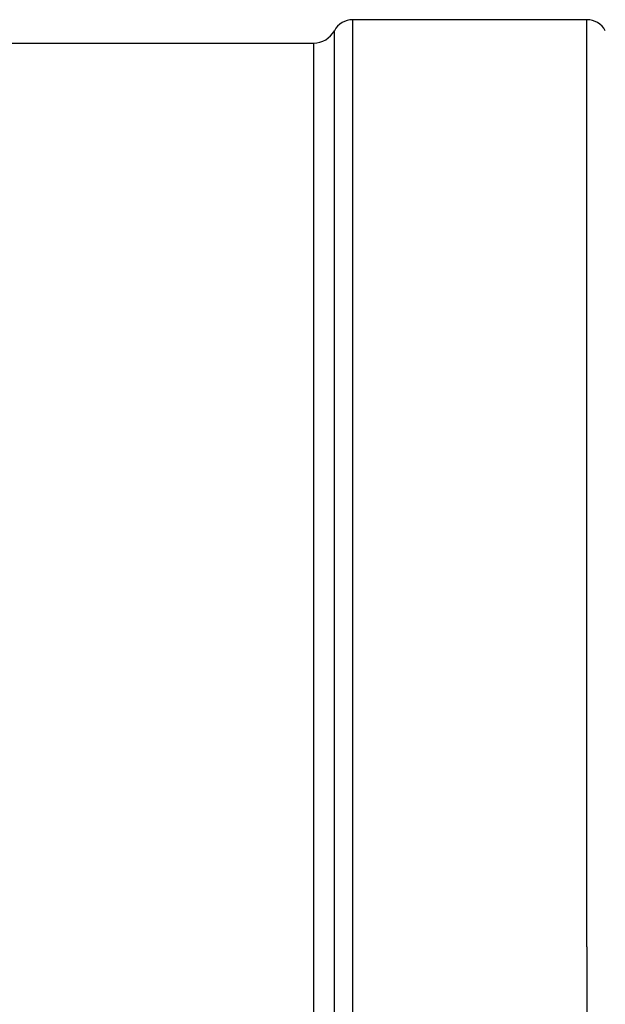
# Model space of a CAD drawing. Header units: millimetres. Extents: x 0 to 420, y 0 to 297.
# Tile 8 of 34: x 133 to 145, y 159 to 181. Entities that reach past the tile are written whole.
import ezdxf

# ---------------------------------------------------------------- set-up
doc = ezdxf.new("R2010")
doc.units = ezdxf.units.MM
doc.header["$LTSCALE"] = 23.1
doc.layers.get('0').update_dxf_attribs({"linetype": 'CONTINUOUS'})
doc.layers.add('08_SURFACES', color=7, linetype='CONTINUOUS')
doc.layers.add('AXES_REF', color=7, linetype='CONTINUOUS')

msp = doc.modelspace()

# ---------------------------------------------------------------- linework, layer by layer
at = {"color": 7, "linetype": 'Continuous'}
msp.add_line((94.708, 180.066), (138.908, 180.066), dxfattribs=at)
at = {"layer": '08_SURFACES', "color": 9, "linetype": 'Continuous'}
msp.add_line((144.858, 160.397), (144.858, 140.218), dxfattribs=at)
at = {"layer": 'AXES_REF', "color": 9, "linetype": 'Continuous'}
for p, q in [((139.758, 140.218), (139.758, 180.576)), ((144.858, 160.397), (144.858, 180.576)), ((139.358, 140.458), (139.358, 180.336)), ((138.908, 180.066), (138.908, 140.728))]:
    msp.add_line(p, q, dxfattribs=at)
at = {"layer": 'AXES_REF', "color": 7, "linetype": 'Continuous'}
msp.add_line((144.858, 180.576), (139.758, 180.576), dxfattribs=at)
for centre, radius, start, end in [((139.758, 180.123), 0.453, 90, 151.9275), ((144.858, 180.123), 0.453, 28.0725, 90), ((138.908, 180.576), 0.51, 270, 331.9275)]:
    msp.add_arc(centre, radius, start, end, dxfattribs=at)

doc.saveas('drawing.dxf')
